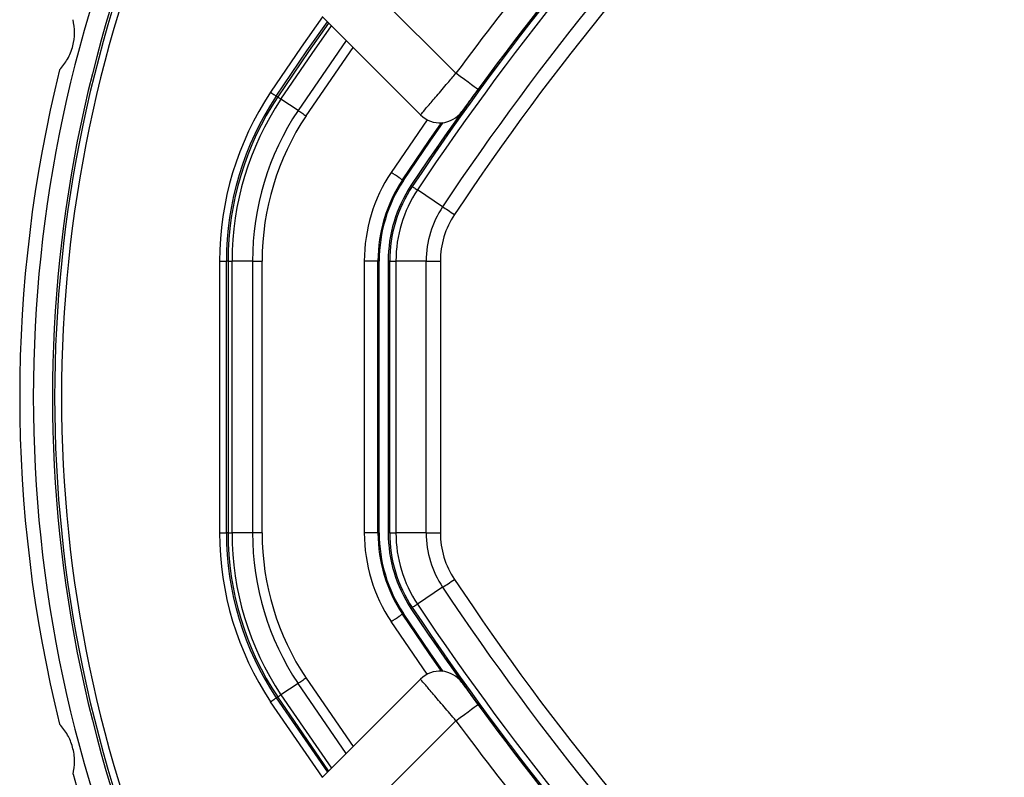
# Model space of a CAD drawing. Header units: millimetres. Extents: x 10 to 13239, y 20 to 10604.
# Tile 69 of 130: x 3847 to 3920, y 7121 to 7176. Entities that reach past the tile are written whole.
import ezdxf

# ---------------------------------------------------------------- set-up
doc = ezdxf.new("R2010")
doc.units = ezdxf.units.MM

msp = doc.modelspace()

# ---------------------------------------------------------------- linework, layer by layer
at = {"color": 7, "linetype": 'Continuous', "lineweight": 25}
for p, q in [((3872.367, 7179.425), (3879.373, 7172.419)), ((3876.768, 7169.367), (3869.539, 7176.596)), ((3882.166, 7172.826), (3880.985, 7171.235)), ((3866.283, 7170.679), (3866.18, 7170.748)), ((3867.777, 7169.686), (3866.527, 7170.517)), ((3875.518, 7164.536), (3875.445, 7164.585)), ((3876.163, 7164.107), (3876.07, 7164.169)), ((3878.395, 7162.622), (3876.544, 7163.853)), ((3862.018, 7158.63), (3862.018, 7138.655)), ((3862.642, 7158.63), (3862.518, 7158.63)), ((3862.518, 7138.655), (3862.518, 7158.63)), ((3862.642, 7158.63), (3862.642, 7138.655)), ((3864.435, 7158.63), (3862.934, 7158.63)), ((3862.934, 7138.655), (3862.934, 7158.63)), ((3864.435, 7158.63), (3864.435, 7138.655)), ((3865.142, 7138.655), (3865.142, 7158.63)), ((3872.645, 7158.63), (3872.645, 7138.655)), ((3873.645, 7138.655), (3873.645, 7158.63)), ((3873.733, 7158.63), (3873.645, 7158.63)), ((3873.733, 7138.655), (3873.733, 7158.63)), ((3874.508, 7158.63), (3874.396, 7158.63)), ((3874.396, 7158.63), (3874.396, 7138.655)), ((3874.508, 7138.655), (3874.508, 7158.63)), ((3874.965, 7158.63), (3874.965, 7138.655)), ((3877.189, 7158.63), (3874.965, 7158.63)), ((3877.189, 7138.655), (3877.189, 7158.63)), ((3878.231, 7158.63), (3878.231, 7138.655)), ((3862.642, 7138.655), (3862.518, 7138.655)), ((3864.435, 7138.655), (3862.934, 7138.655)), ((3873.733, 7138.655), (3873.645, 7138.655)), ((3874.508, 7138.655), (3874.396, 7138.655)), ((3877.189, 7138.655), (3874.965, 7138.655)), ((3878.395, 7134.662), (3876.544, 7133.431)), ((3876.163, 7133.178), (3876.07, 7133.116)), ((3875.518, 7132.748), (3875.445, 7132.7)), ((3867.777, 7127.599), (3866.527, 7126.767)), ((3869.539, 7120.688), (3876.768, 7127.918)), ((3866.283, 7126.606), (3866.18, 7126.537)), ((3880.985, 7126.05), (3882.166, 7124.459)), ((3879.373, 7124.866), (3872.367, 7117.86))]:
    msp.add_line(p, q, dxfattribs=at)
at = {"color": 8, "linetype": 'Continuous', "lineweight": 25}
for p, q in [((3871.308, 7174.827), (3867.777, 7169.686)), ((3868.365, 7169.294), (3871.815, 7174.32)), ((3877.253, 7169.01), (3874.612, 7165.138)), ((3877.253, 7128.275), (3874.612, 7132.146)), ((3868.365, 7127.99), (3871.815, 7122.965)), ((3871.308, 7122.457), (3867.777, 7127.599)), ((3866.18, 7126.537), (3869.933, 7121.082)), ((3870.022, 7121.171), (3866.283, 7126.606)), ((3866.527, 7126.767), (3870.231, 7121.381)), ((3869.575, 7120.724), (3865.764, 7126.26))]:
    msp.add_line(p, q, dxfattribs=at)
at = {"color": 8, "linetype": 'Continuous', "lineweight": 25, "flags": 128}
for points in [[(3869.575, 7176.56), (3868.018, 7174.344), (3865.764, 7171.024)], [(3870.022, 7176.113), (3868.548, 7174.013), (3866.283, 7170.679)], [(3866.527, 7170.517), (3868.814, 7173.885), (3870.231, 7175.904)]]:
    msp.add_lwpolyline(points, dxfattribs=at)
at = {"color": 7, "linetype": 'Continuous', "lineweight": 25, "flags": 128}
for points in [[(3866.18, 7170.748), (3868.429, 7174.06), (3869.933, 7176.202)], [(3880.985, 7171.235), (3880.954, 7171.258), (3880.862, 7171.325), (3880.713, 7171.434), (3880.513, 7171.582), (3880.269, 7171.761), (3879.99, 7171.966), (3879.688, 7172.188), (3879.373, 7172.419)], [(3865.764, 7171.024), (3865.844, 7170.972), (3865.92, 7170.921), (3865.991, 7170.874), (3866.053, 7170.832), (3866.105, 7170.798), (3866.144, 7170.771), (3866.17, 7170.755), (3866.18, 7170.748)], [(3866.283, 7170.679), (3866.29, 7170.675), (3866.303, 7170.666), (3866.324, 7170.652), (3866.352, 7170.633), (3866.386, 7170.61), (3866.427, 7170.583), (3866.474, 7170.552), (3866.527, 7170.517)], [(3867.777, 7169.686), (3867.837, 7169.646), (3867.903, 7169.602), (3867.973, 7169.555), (3868.047, 7169.506), (3868.124, 7169.455), (3868.203, 7169.402), (3868.284, 7169.348), (3868.365, 7169.294)], [(3875.445, 7164.585), (3877.404, 7167.474), (3878.317, 7168.785)], [(3875.518, 7164.536), (3877.481, 7167.432), (3878.431, 7168.796)], [(3875.445, 7164.585), (3875.426, 7164.597), (3875.377, 7164.63), (3875.299, 7164.681), (3875.196, 7164.75), (3875.07, 7164.834), (3874.928, 7164.929), (3874.773, 7165.032), (3874.612, 7165.138)], [(3876.163, 7164.107), (3876.171, 7164.102), (3876.191, 7164.088), (3876.223, 7164.067), (3876.266, 7164.038), (3876.321, 7164.002), (3876.385, 7163.959), (3876.46, 7163.909), (3876.544, 7163.853)], [(3878.395, 7162.622), (3878.485, 7162.562), (3878.583, 7162.497), (3878.686, 7162.429), (3878.795, 7162.356), (3878.908, 7162.281), (3879.024, 7162.203), (3879.143, 7162.125), (3879.263, 7162.045)], [(3862.018, 7158.63), (3862.114, 7158.63), (3862.205, 7158.63), (3862.29, 7158.63), (3862.366, 7158.63), (3862.428, 7158.63), (3862.475, 7158.63), (3862.505, 7158.63), (3862.518, 7158.63)], [(3862.642, 7158.63), (3862.65, 7158.63), (3862.666, 7158.63), (3862.691, 7158.63), (3862.724, 7158.63), (3862.766, 7158.63), (3862.815, 7158.63), (3862.871, 7158.63), (3862.934, 7158.63)], [(3864.435, 7158.63), (3864.508, 7158.63), (3864.587, 7158.63), (3864.671, 7158.63), (3864.76, 7158.63), (3864.852, 7158.63), (3864.947, 7158.63), (3865.044, 7158.63), (3865.142, 7158.63)], [(3873.645, 7158.63), (3873.623, 7158.63), (3873.564, 7158.63), (3873.471, 7158.63), (3873.346, 7158.63), (3873.195, 7158.63), (3873.024, 7158.63), (3872.838, 7158.63), (3872.645, 7158.63)], [(3874.508, 7158.63), (3874.517, 7158.63), (3874.542, 7158.63), (3874.58, 7158.63), (3874.632, 7158.63), (3874.697, 7158.63), (3874.775, 7158.63), (3874.865, 7158.63), (3874.965, 7158.63)], [(3877.189, 7158.63), (3877.297, 7158.63), (3877.414, 7158.63), (3877.538, 7158.63), (3877.669, 7158.63), (3877.805, 7158.63), (3877.944, 7158.63), (3878.087, 7158.63), (3878.231, 7158.63)], [(3862.018, 7138.655), (3862.114, 7138.655), (3862.205, 7138.655), (3862.29, 7138.655), (3862.366, 7138.655), (3862.428, 7138.655), (3862.475, 7138.655), (3862.505, 7138.655), (3862.518, 7138.655)], [(3862.642, 7138.655), (3862.65, 7138.655), (3862.666, 7138.655), (3862.691, 7138.655), (3862.724, 7138.655), (3862.766, 7138.655), (3862.815, 7138.655), (3862.871, 7138.655), (3862.934, 7138.655)], [(3865.142, 7138.655), (3865.044, 7138.655), (3864.947, 7138.655), (3864.852, 7138.655), (3864.76, 7138.655), (3864.671, 7138.655), (3864.587, 7138.655), (3864.508, 7138.655), (3864.435, 7138.655)], [(3873.645, 7138.655), (3873.623, 7138.655), (3873.564, 7138.655), (3873.471, 7138.655), (3873.346, 7138.655), (3873.195, 7138.655), (3873.024, 7138.655), (3872.838, 7138.655), (3872.645, 7138.655)], [(3874.508, 7138.655), (3874.517, 7138.655), (3874.542, 7138.655), (3874.58, 7138.655), (3874.632, 7138.655), (3874.697, 7138.655), (3874.775, 7138.655), (3874.865, 7138.655), (3874.965, 7138.655)], [(3877.189, 7138.655), (3877.297, 7138.655), (3877.414, 7138.655), (3877.538, 7138.655), (3877.669, 7138.655), (3877.805, 7138.655), (3877.944, 7138.655), (3878.087, 7138.655), (3878.231, 7138.655)], [(3878.395, 7134.662), (3878.485, 7134.722), (3878.583, 7134.787), (3878.686, 7134.856), (3878.795, 7134.928), (3878.908, 7135.004), (3879.024, 7135.081), (3879.143, 7135.16), (3879.263, 7135.24)], [(3876.163, 7133.178), (3876.171, 7133.183), (3876.191, 7133.196), (3876.223, 7133.218), (3876.266, 7133.246), (3876.321, 7133.282), (3876.385, 7133.326), (3876.46, 7133.375), (3876.544, 7133.431)], [(3874.612, 7132.146), (3874.773, 7132.253), (3874.928, 7132.356), (3875.07, 7132.451), (3875.196, 7132.534), (3875.299, 7132.603), (3875.377, 7132.655), (3875.426, 7132.688), (3875.445, 7132.7)], [(3878.317, 7128.499), (3877.404, 7129.81), (3875.445, 7132.7)], [(3878.431, 7128.488), (3877.481, 7129.852), (3875.518, 7132.748)], [(3868.365, 7127.99), (3868.284, 7127.936), (3868.203, 7127.882), (3868.124, 7127.83), (3868.047, 7127.778), (3867.973, 7127.729), (3867.903, 7127.683), (3867.837, 7127.639), (3867.777, 7127.599)], [(3865.764, 7126.26), (3865.844, 7126.313), (3865.92, 7126.364), (3865.991, 7126.411), (3866.053, 7126.452), (3866.105, 7126.487), (3866.144, 7126.513), (3866.17, 7126.53), (3866.18, 7126.537)], [(3866.283, 7126.606), (3866.29, 7126.61), (3866.303, 7126.619), (3866.324, 7126.633), (3866.352, 7126.651), (3866.386, 7126.674), (3866.427, 7126.701), (3866.474, 7126.732), (3866.527, 7126.767)], [(3879.373, 7124.866), (3879.688, 7125.097), (3879.99, 7125.319), (3880.269, 7125.524), (3880.513, 7125.703), (3880.713, 7125.85), (3880.862, 7125.96), (3880.954, 7126.027), (3880.985, 7126.05)]]:
    msp.add_lwpolyline(points, dxfattribs=at)
at = {"color": 7, "linetype": 'Continuous', "lineweight": 25}
for centre, radius, start, end in [((3947.344, 7148.642), 160, 239.70306, 30.30668), ((3947.344, 7148.642), 158.5, 239.39222, 30.6179), ((4042.591, 7053.395), 199.889, 123.6328, 146.3672), ((4042.591, 7053.395), 199.431, 123.6328, 146.3672), ((4042.591, 7053.395), 197.208, 123.6328, 146.3672), ((4042.591, 7053.395), 196.166, 123.6328, 146.3672), ((4042.591, 7053.395), 200, 136.33751, 146.3672), ((3947.344, 7148.642), 99, 155.85846, 204.14154), ((3947.344, 7148.642), 97.598, 156.1724, 203.8276), ((4042.178, 7052.842), 202, 137.92764, 143.70356), ((4042.591, 7053.395), 200, 139.14741, 146.3672), ((3947.344, 7148.642), 100, 166.09062, 193.90938), ((3884.396, 7158.63), 22.378, 146.3672, 180), ((3884.396, 7158.63), 21.878, 146.3672, 180), ((3884.396, 7158.63), 21.754, 146.3672, 180), ((3884.396, 7158.63), 21.462, 146.3672, 180), ((3884.396, 7158.63), 19.961, 146.3672, 180), ((3884.396, 7158.63), 19.254, 146.3672, 180), ((3878.183, 7170.781), 2, 225, 324.2779), ((3884.396, 7158.63), 11.751, 146.3672, 180), ((3884.396, 7158.63), 10.751, 146.3672, 180), ((3884.396, 7158.63), 10.664, 146.3672, 180), ((3884.396, 7158.63), 10, 146.3672, 180), ((3884.396, 7158.63), 9.889, 146.3672, 180), ((3884.396, 7158.63), 9.431, 146.3672, 180), ((3884.396, 7158.63), 7.208, 146.3672, 180), ((3884.396, 7158.63), 6.166, 146.3672, 180), ((3884.396, 7138.655), 22.378, 180, 213.6328), ((3884.396, 7138.655), 21.878, 180, 213.6328), ((3884.396, 7138.655), 21.754, 180, 213.6328), ((3884.396, 7138.655), 21.462, 180, 213.6328), ((3884.396, 7138.655), 19.961, 180, 213.6328), ((3884.396, 7138.655), 19.254, 180, 213.6328), ((3884.396, 7138.655), 11.751, 180, 213.6328), ((3884.396, 7138.655), 10.751, 180, 213.6328), ((3884.396, 7138.655), 10.664, 180, 213.6328), ((3884.396, 7138.655), 10, 180, 213.6328), ((3884.396, 7138.655), 9.889, 180, 213.6328), ((3884.396, 7138.655), 9.431, 180, 213.6328), ((3884.396, 7138.655), 7.208, 180, 213.6328), ((3884.396, 7138.655), 6.166, 180, 213.6328), ((4042.591, 7243.89), 196.166, 213.6328, 236.3672), ((4042.591, 7243.89), 197.208, 213.6328, 236.3672), ((4042.591, 7243.89), 200, 213.6328, 223.66249), ((4042.591, 7243.89), 200, 213.6328, 220.85259), ((4042.591, 7243.89), 199.889, 213.6328, 236.3672), ((4042.591, 7243.89), 199.431, 213.6328, 236.3672), ((3878.183, 7126.504), 2, 35.7221, 135), ((4042.178, 7244.442), 202, 216.29644, 222.07236), ((3947.344, 7148.642), 100, 196.09062, 204.3597)]:
    msp.add_arc(centre, radius, start, end, dxfattribs=at)
at = {"color": 8, "linetype": 'Continuous', "lineweight": 25}
for radius, start, end in [(97.434, 156.20971, 203.79029), (96.934, 156.32441, 203.67559)]:
    msp.add_arc((3947.344, 7148.642), radius, start, end, dxfattribs=at)
at = {"color": 7, "linetype": 'Continuous', "lineweight": 25}
for points, knots in [([(3850.276, 7172.681), (3850.482, 7172.929), (3850.895, 7173.428), (3851.277, 7174.398), (3851.419, 7175.425), (3851.316, 7176.038), (3851.261, 7176.358)], [0, 0, 0, 0, 0.254341, 0.510227, 0.744352, 1, 1, 1, 1]), ([(3876.768, 7169.367), (3876.797, 7169.4), (3876.853, 7169.466), (3877.291, 7169.982), (3877.94, 7170.744), (3878.675, 7171.605), (3879.17, 7172.182), (3879.373, 7172.419)], [0, 0, 0, 0, 0.212247, 0.424029, 0.636454, 0.850955, 1, 1, 1, 1]), ([(3880.985, 7171.235), (3880.893, 7171.109), (3880.668, 7170.803), (3880.336, 7170.346), (3880.042, 7169.941), (3879.844, 7169.666), (3879.819, 7169.631), (3879.806, 7169.613)], [0, 0, 0, 0, 0.148934, 0.363358, 0.575805, 0.787672, 1, 1, 1, 1]), ([(3879.373, 7124.866), (3879.077, 7125.212), (3878.484, 7125.904), (3877.697, 7126.826), (3877.109, 7127.517), (3876.809, 7127.87), (3876.78, 7127.905), (3876.768, 7127.918)], [0, 0, 0, 0, 0.217102, 0.434578, 0.651617, 0.866742, 1, 1, 1, 1]), ([(3879.806, 7127.671), (3879.811, 7127.664), (3879.825, 7127.646), (3879.96, 7127.458), (3880.225, 7127.091), (3880.581, 7126.601), (3880.851, 7126.233), (3880.985, 7126.05)], [0, 0, 0, 0, 0.133328, 0.348529, 0.565613, 0.783043, 1, 1, 1, 1]), ([(3851.261, 7120.927), (3851.315, 7121.245), (3851.424, 7121.883), (3851.27, 7122.914), (3850.879, 7123.875), (3850.483, 7124.354), (3850.276, 7124.604)], [0, 0, 0, 0, 0.254341, 0.510226, 0.744352, 1, 1, 1, 1])]:
    msp.add_open_spline(points, degree=3, knots=knots, dxfattribs=at)

doc.saveas('drawing.dxf')
